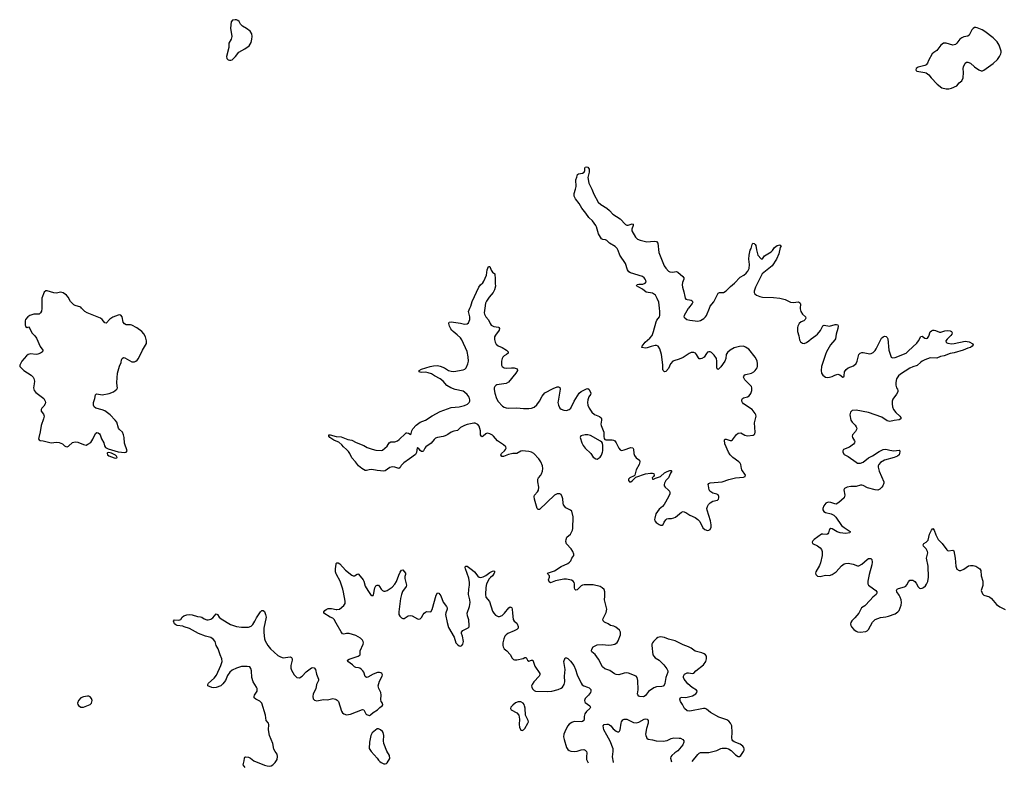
# Model space of a CAD drawing. Header units: inches. Extents: x 1835039 to 2027607, y 642849 to 774141.
# Tile 5 of 113: x 1855281 to 1869956, y 643153 to 654299. Entities that reach past the tile are written whole.
import ezdxf

# ---------------------------------------------------------------- set-up
doc = ezdxf.new("R2010")
doc.units = ezdxf.units.IN
doc.header["$MEASUREMENT"] = 0
for name, color, linetype in [('B8654', 7, 'Continuous'), ('B8655', 7, 'Continuous'), ('B8664', 7, 'Continuous'), ('B8665', 7, 'Continuous')]:
    doc.layers.add(name, color=color, linetype=linetype)

msp = doc.modelspace()

# ---------------------------------------------------------------- linework, layer by layer
at = {"layer": 'B8654', "color": 6}
for points, elevation in [([(1855613, 650000), (1855613, 649993), (1855605, 649955), (1855592, 649928), (1855570, 649910), (1855490, 649910), (1855430, 649889), (1855401, 649870), (1855370, 649829), (1855362, 649810), (1855361, 649750), (1855367, 649727), (1855390, 649711), (1855410, 649718), (1855430, 649696), (1855463, 649630), (1855506, 649586), (1855530, 649553), (1855587, 649427), (1855627, 649370), (1855619, 649350), (1855593, 649330), (1855549, 649311), (1855527, 649307), (1855443, 649317), (1855408, 649310), (1855381, 649290), (1855346, 649250), (1855315, 649210), (1855281, 649150), (1855282, 649130), (1855344, 649070), (1855450, 649001), (1855480, 648970), (1855492, 648950), (1855500, 648910), (1855499, 648870), (1855486, 648810), (1855497, 648770), (1855522, 648742), (1855639, 648650), (1855660, 648610), (1855664, 648590), (1855660, 648570), (1855640, 648540), (1855609, 648510), (1855599, 648490), (1855603, 648463), (1855638, 648418), (1855647, 648390), (1855638, 648350), (1855602, 648250), (1855587, 648153), (1855564, 648070), (1855563, 648050), (1855570, 648035), (1855587, 648027), (1855630, 648023), (1855671, 648009), (1855750, 647993), (1855830, 648002), (1855870, 647996), (1855917, 647977), (1855950, 647947), (1855970, 647935), (1855990, 647933), (1856010, 647941), (1856066, 647994), (1856110, 648005), (1856150, 648000), (1856230, 647964), (1856270, 647958), (1856299, 647970), (1856342, 647998), (1856370, 648046), (1856410, 648130), (1856430, 648143), (1856450, 648140), (1856470, 648124), (1856479, 648110), (1856499, 648050), (1856533, 647990), (1856545, 647945), (1856561, 647921), (1856600, 647900), (1856750, 647857), (1856850, 647849), (1856867, 647853), (1856885, 647870), (1856845, 647985), (1856836, 648070), (1856827, 648110), (1856811, 648150), (1856768, 648188), (1856753, 648210), (1856730, 648297), (1856706, 648330), (1856630, 648408), (1856550, 648467), (1856510, 648484), (1856418, 648510), (1856390, 648528), (1856379, 648550), (1856381, 648590), (1856401, 648650), (1856410, 648707), (1856423, 648717), (1856430, 648720), (1856510, 648707), (1856616, 648724), (1856681, 648750), (1856729, 648790), (1856741, 648810), (1856734, 648834), (1856729, 648890), (1856740, 649030), (1856768, 649132), (1856792, 649190), (1856799, 649230), (1856808, 649250), (1856830, 649261), (1856850, 649256), (1856950, 649197), (1856990, 649200), (1857010, 649207), (1857030, 649222), (1857050, 649248), (1857110, 649372), (1857169, 649470), (1857171, 649510), (1857155, 649570), (1857130, 649616), (1857102, 649650), (1857026, 649706), (1856950, 649743), (1856930, 649749), (1856870, 649752), (1856844, 649764), (1856823, 649790), (1856807, 649867), (1856790, 649892), (1856770, 649897), (1856750, 649895), (1856670, 649865), (1856624, 649836), (1856570, 649776), (1856550, 649780), (1856509, 649829), (1856487, 649847), (1856288, 649928), (1856251, 649951), (1856203, 650000)], 500), ([(1860000, 648015), (1859964, 648030), (1859933, 648050), (1859905, 648070), (1859889, 648090), (1859889, 648111), (1859909, 648111), (1860000, 648084)], 400), ([(1860000, 646038), (1859988, 646070), (1859987, 646110), (1859996, 646184), (1860000, 646190)], 400), ([(1858640, 643153), (1858610, 643190), (1858626, 643250), (1858630, 643291), (1858636, 643304), (1858648, 643312), (1858690, 643306), (1858723, 643290), (1858770, 643248), (1858930, 643185), (1858970, 643173), (1859010, 643171), (1859030, 643175), (1859052, 643188), (1859090, 643227), (1859116, 643270), (1859125, 643315), (1859117, 643350), (1859087, 643390), (1859070, 643425), (1859055, 643510), (1859006, 643630), (1858991, 643710), (1858994, 643794), (1858988, 643810), (1858953, 643853), (1858946, 643930), (1858891, 644110), (1858862, 644142), (1858800, 644170), (1858777, 644190), (1858776, 644210), (1858782, 644230), (1858818, 644290), (1858820, 644310), (1858818, 644330), (1858809, 644350), (1858760, 644430), (1858740, 644490), (1858734, 644590), (1858726, 644626), (1858709, 644649), (1858670, 644658), (1858586, 644654), (1858510, 644633), (1858450, 644604), (1858411, 644570), (1858376, 644524), (1858350, 644450), (1858310, 644397), (1858278, 644370), (1858210, 644343), (1858170, 644336), (1858143, 644343), (1858087, 644367), (1858083, 644390), (1858095, 644410), (1858178, 644482), (1858213, 644527), (1858279, 644670), (1858298, 644730), (1858295, 644770), (1858267, 644830), (1858238, 644918), (1858211, 644970), (1858193, 645030), (1858166, 645066), (1858130, 645089), (1858050, 645109), (1857944, 645150), (1857810, 645224), (1857730, 645247), (1857710, 645257), (1857630, 645270), (1857610, 645279), (1857589, 645290), (1857574, 645330), (1857590, 645351), (1857650, 645345), (1857670, 645351), (1857682, 645358), (1857702, 645390), (1857729, 645411), (1857773, 645427), (1857808, 645432), (1857852, 645428), (1857930, 645400), (1857976, 645396), (1857995, 645390), (1858030, 645367), (1858070, 645353), (1858090, 645353), (1858130, 645362), (1858160, 645380), (1858210, 645443), (1858230, 645432), (1858254, 645394), (1858285, 645365), (1858421, 645281), (1858513, 645253), (1858585, 645245), (1858690, 645245), (1858730, 645259), (1858757, 645283), (1858786, 645330), (1858810, 645382), (1858870, 645471), (1858890, 645491), (1858910, 645491), (1858930, 645476), (1858946, 645430), (1858952, 645390), (1858920, 645230), (1858921, 645161), (1858930, 645070), (1858941, 645041), (1858980, 644970), (1859019, 644919), (1859130, 644822), (1859170, 644799), (1859210, 644788), (1859310, 644801), (1859333, 644790), (1859342, 644770), (1859343, 644750), (1859321, 644670), (1859320, 644630), (1859330, 644602), (1859370, 644530), (1859410, 644492), (1859450, 644489), (1859489, 644510), (1859550, 644579), (1859630, 644635), (1859650, 644640), (1859670, 644635), (1859690, 644613), (1859703, 644543), (1859736, 644470), (1859734, 644450), (1859704, 644390), (1859696, 644324), (1859657, 644250), (1859650, 644210), (1859655, 644175), (1859663, 644163), (1859674, 644154), (1859710, 644146), (1859810, 644162), (1859870, 644160), (1859950, 644177), (1859990, 644170), (1860000, 644164)], 400), ([(1860000, 645303), (1859970, 645359), (1859950, 645376), (1859910, 645391), (1859815, 645450), (1859815, 645470), (1859830, 645490), (1859850, 645508), (1859879, 645521), (1859930, 645521), (1860000, 645507)], 400)]:
    msp.add_lwpolyline(points, dxfattribs=dict(at, elevation=elevation))
at = {"layer": 'B8654', "color": 6, "elevation": 500}
for points in [[(1856610, 647849), (1856590, 647842), (1856586, 647835), (1856591, 647810), (1856610, 647797), (1856690, 647765), (1856710, 647762), (1856730, 647768), (1856733, 647770), (1856726, 647790), (1856710, 647806), (1856650, 647839)], [(1856290, 644214), (1856230, 644205), (1856190, 644188), (1856155, 644150), (1856144, 644110), (1856146, 644090), (1856155, 644075), (1856190, 644050), (1856230, 644049), (1856329, 644090), (1856353, 644110), (1856360, 644150), (1856350, 644180), (1856330, 644203), (1856310, 644213)]]:
    msp.add_lwpolyline(points, close=True, dxfattribs=at)
at = {"layer": 'B8655', "color": 6, "elevation": 500}
msp.add_lwpolyline([(1858490, 654299), (1858452, 654290), (1858431, 654269), (1858425, 654175), (1858442, 654050), (1858431, 654010), (1858400, 653950), (1858396, 653884), (1858364, 653750), (1858370, 653722), (1858390, 653701), (1858410, 653695), (1858430, 653695), (1858450, 653703), (1858496, 653750), (1858545, 653815), (1858635, 653865), (1858699, 653910), (1858730, 653961), (1858742, 654010), (1858744, 654050), (1858739, 654090), (1858718, 654130), (1858663, 654170), (1858603, 654203), (1858573, 654233), (1858550, 654273), (1858530, 654289), (1858510, 654298)], close=True, dxfattribs=at)
msp.add_lwpolyline([(1856203, 650000), (1856190, 650013), (1856110, 650037), (1856088, 650048), (1856037, 650097), (1856002, 650162), (1855981, 650190), (1855930, 650226), (1855910, 650234), (1855890, 650235), (1855830, 650223), (1855790, 650227), (1855690, 650258), (1855670, 650259), (1855645, 650235), (1855613, 650150), (1855613, 650000)], dxfattribs=at)
at = {"layer": 'B8664', "color": 6, "elevation": 400}
for points in [[(1860000, 648084), (1860003, 648083), (1860070, 648078), (1860170, 648042), (1860231, 648030), (1860296, 647996), (1860410, 647952), (1860461, 647921), (1860534, 647894), (1860590, 647881), (1860670, 647878), (1860690, 647884), (1860725, 647910), (1860757, 647943), (1860790, 647993), (1860810, 648005), (1860870, 648005), (1860910, 648023), (1860937, 648043), (1861029, 648131), (1861042, 648138), (1861050, 648142), (1861077, 648137), (1861101, 648121), (1861111, 648109), (1861125, 648170), (1861142, 648198), (1861190, 648253), (1861250, 648298), (1861330, 648329), (1861429, 648391), (1861550, 648456), (1861603, 648477), (1861710, 648516), (1861830, 648530), (1861910, 648546), (1861953, 648567), (1861980, 648590), (1861990, 648610), (1861991, 648630), (1861980, 648670), (1861948, 648710), (1861910, 648748), (1861890, 648762), (1861770, 648788), (1861709, 648809), (1861648, 648848), (1861591, 648911), (1861550, 648945), (1861462, 648990), (1861419, 649019), (1861370, 649036), (1861330, 649043), (1861270, 649041), (1861250, 649045), (1861235, 649050), (1861235, 649070), (1861269, 649090), (1861397, 649130), (1861450, 649140), (1861510, 649143), (1861550, 649136), (1861610, 649108), (1861670, 649070), (1861710, 649058), (1861750, 649054), (1861890, 649077), (1861913, 649087), (1861933, 649107), (1861962, 649170), (1861970, 649210), (1861967, 649273), (1861951, 649351), (1861870, 649528), (1861850, 649555), (1861803, 649603), (1861741, 649650), (1861722, 649670), (1861706, 649690), (1861688, 649730), (1861675, 649770), (1861684, 649790), (1861710, 649796), (1861850, 649775), (1861910, 649760), (1861950, 649766), (1861970, 649781), (1861990, 649830), (1861991, 649850), (1861991, 649871), (1861973, 649930), (1861971, 649950), (1861991, 650000)], [(1862214, 650000), (1862205, 649930), (1862207, 649910), (1862230, 649868), (1862270, 649826), (1862292, 649770), (1862310, 649743), (1862350, 649726), (1862415, 649715), (1862424, 649710), (1862434, 649694), (1862425, 649670), (1862370, 649598), (1862358, 649570), (1862358, 649530), (1862367, 649490), (1862381, 649461), (1862410, 649435), (1862470, 649410), (1862537, 649370), (1862561, 649350), (1862559, 649330), (1862537, 649310), (1862500, 649290), (1862483, 649270), (1862472, 649250), (1862464, 649210), (1862462, 649170), (1862464, 649150), (1862473, 649130), (1862501, 649110), (1862530, 649104), (1862610, 649110), (1862650, 649107), (1862693, 649093), (1862702, 649070), (1862676, 649030), (1862566, 648894), (1862530, 648875), (1862390, 648854), (1862375, 648845), (1862362, 648830), (1862354, 648810), (1862353, 648787), (1862363, 648730), (1862385, 648650), (1862410, 648606), (1862479, 648539), (1862503, 648523), (1862530, 648514), (1862570, 648509), (1862690, 648514), (1862790, 648505), (1862870, 648505), (1862910, 648510), (1862950, 648525), (1862990, 648559), (1863028, 648610), (1863070, 648689), (1863110, 648736), (1863230, 648803), (1863290, 648827), (1863310, 648828), (1863330, 648815), (1863335, 648790), (1863304, 648610), (1863302, 648590), (1863310, 648550), (1863330, 648510), (1863351, 648491), (1863390, 648477), (1863430, 648474), (1863470, 648488), (1863496, 648510), (1863546, 648614), (1863618, 648730), (1863650, 648754), (1863730, 648796), (1863750, 648802), (1863770, 648784), (1863794, 648730), (1863788, 648710), (1863764, 648676), (1863749, 648630), (1863744, 648590), (1863749, 648550), (1863768, 648508), (1863810, 648446), (1863850, 648414), (1863922, 648382), (1863945, 648365), (1863951, 648350), (1863951, 648331), (1863943, 648270), (1863947, 648250), (1863986, 648150), (1863986, 648086), (1863994, 648054), (1864003, 648043), (1864017, 648037), (1864110, 648035), (1864130, 648030), (1864150, 648019), (1864173, 647993), (1864210, 647913), (1864230, 647888), (1864250, 647879), (1864290, 647885), (1864390, 647919), (1864417, 647917), (1864430, 647898), (1864433, 647830), (1864443, 647803), (1864468, 647768), (1864517, 647730), (1864522, 647710), (1864514, 647670), (1864467, 647590), (1864449, 647511), (1864441, 647499), (1864376, 647470), (1864357, 647450), (1864355, 647430), (1864370, 647411), (1864390, 647411), (1864410, 647422), (1864463, 647477), (1864610, 647530), (1864681, 647541), (1864710, 647540), (1864730, 647533), (1864735, 647505), (1864726, 647490), (1864705, 647470), (1864710, 647447), (1864727, 647447), (1864755, 647465), (1864830, 647490), (1864890, 647542), (1864930, 647565), (1864970, 647578), (1864990, 647578), (1864998, 647570), (1864980, 647540), (1864952, 647470), (1864910, 647428), (1864890, 647390), (1864885, 647370), (1864887, 647350), (1864900, 647330), (1864948, 647290), (1864964, 647270), (1864970, 647250), (1864969, 647229), (1864952, 647188), (1864886, 647074), (1864859, 647041), (1864810, 647002), (1864764, 646930), (1864745, 646870), (1864744, 646850), (1864748, 646830), (1864765, 646805), (1864810, 646771), (1864830, 646761), (1864856, 646764), (1864869, 646771), (1864886, 646810), (1864910, 646845), (1864924, 646856), (1864950, 646863), (1864997, 646863), (1865030, 646871), (1865055, 646885), (1865143, 646957), (1865170, 646965), (1865210, 646952), (1865270, 646914), (1865350, 646877), (1865390, 646850), (1865417, 646817), (1865464, 646724), (1865490, 646699), (1865530, 646686), (1865550, 646688), (1865570, 646701), (1865586, 646734), (1865588, 646770), (1865575, 646830), (1865526, 646986), (1865523, 647010), (1865530, 647041), (1865547, 647073), (1865570, 647096), (1865610, 647122), (1865682, 647138), (1865696, 647150), (1865702, 647170), (1865701, 647190), (1865690, 647215), (1865670, 647227), (1865610, 647240), (1865568, 647270), (1865559, 647290), (1865545, 647350), (1865543, 647370), (1865550, 647385), (1865570, 647396), (1865750, 647408), (1865850, 647443), (1865910, 647458), (1865950, 647468), (1866070, 647479), (1866093, 647490), (1866096, 647510), (1866046, 647586), (1866038, 647610), (1866030, 647669), (1866018, 647690), (1865997, 647710), (1865910, 647771), (1865872, 647810), (1865845, 647850), (1865790, 647974), (1865783, 648030), (1865792, 648048), (1865810, 648048), (1865870, 648025), (1865890, 648028), (1865905, 648035), (1865964, 648116), (1865990, 648137), (1866030, 648139), (1866087, 648107), (1866130, 648096), (1866213, 648107), (1866227, 648113), (1866236, 648124), (1866240, 648150), (1866232, 648290), (1866254, 648370), (1866256, 648390), (1866251, 648410), (1866242, 648430), (1866196, 648490), (1866069, 648570), (1866052, 648590), (1866045, 648610), (1866046, 648630), (1866053, 648650), (1866070, 648662), (1866130, 648675), (1866155, 648690), (1866176, 648724), (1866194, 648773), (1866194, 648810), (1866186, 648830), (1866086, 648930), (1866070, 648970), (1866073, 648987), (1866090, 649003), (1866105, 649010), (1866190, 649028), (1866224, 649050), (1866243, 649070), (1866270, 649110), (1866276, 649130), (1866277, 649170), (1866271, 649211), (1866240, 649270), (1866147, 649387), (1866099, 649419), (1866070, 649430), (1866010, 649427), (1865930, 649406), (1865869, 649370), (1865830, 649340), (1865811, 649309), (1865803, 649250), (1865791, 649209), (1865730, 649126), (1865690, 649084), (1865674, 649094), (1865670, 649108), (1865673, 649210), (1865665, 649250), (1865630, 649300), (1865590, 649336), (1865570, 649347), (1865550, 649348), (1865530, 649341), (1865515, 649325), (1865481, 649270), (1865450, 649250), (1865430, 649244), (1865410, 649245), (1865397, 649257), (1865370, 649310), (1865353, 649330), (1865330, 649339), (1865310, 649340), (1865290, 649337), (1865258, 649322), (1865170, 649264), (1865110, 649238), (1865030, 649215), (1865014, 649206), (1864983, 649170), (1864950, 649099), (1864910, 649056), (1864890, 649048), (1864870, 649067), (1864866, 649086), (1864866, 649154), (1864846, 649310), (1864821, 649390), (1864795, 649430), (1864770, 649440), (1864750, 649440), (1864690, 649428), (1864633, 649407), (1864610, 649403), (1864554, 649410), (1864559, 649430), (1864605, 649490), (1864671, 649549), (1864706, 649590), (1864729, 649650), (1864766, 649794), (1864779, 649821), (1864817, 649870), (1864822, 649890), (1864823, 649950), (1864817, 650000)], [(1865250, 650000), (1865245, 649995), (1865183, 649890), (1865181, 649870), (1865193, 649853), (1865226, 649830), (1865270, 649818), (1865390, 649805), (1865430, 649815), (1865476, 649844), (1865504, 649870), (1865517, 649890), (1865563, 650000)], [(1866914, 650000), (1866914, 649990), (1866923, 649950), (1866948, 649908), (1866992, 649870), (1866998, 649850), (1866990, 649828), (1866968, 649812), (1866926, 649794), (1866898, 649770), (1866877, 649730), (1866872, 649710), (1866873, 649653), (1866893, 649587), (1866904, 649524), (1866917, 649497), (1866950, 649475), (1866974, 649474), (1867010, 649488), (1867042, 649510), (1867077, 649543), (1867146, 649590), (1867170, 649612), (1867214, 649666), (1867250, 649736), (1867270, 649744), (1867350, 649730), (1867433, 649753), (1867455, 649755), (1867475, 649750), (1867479, 649730), (1867475, 649695), (1867450, 649610), (1867439, 649541), (1867430, 649524), (1867363, 649450), (1867308, 649350), (1867289, 649310), (1867232, 649130), (1867224, 649070), (1867231, 649031), (1867250, 649001), (1867290, 648972), (1867326, 648966), (1867350, 648969), (1867390, 648982), (1867430, 649002), (1867473, 649013), (1867505, 649005), (1867550, 648968), (1867566, 648974), (1867571, 648989), (1867574, 649050), (1867597, 649083), (1867630, 649108), (1867710, 649139), (1867747, 649173), (1867764, 649210), (1867790, 649310), (1867806, 649330), (1867830, 649338), (1867850, 649339), (1867950, 649320), (1867970, 649322), (1868002, 649338), (1868030, 649366), (1868045, 649390), (1868127, 649550), (1868150, 649572), (1868170, 649582), (1868196, 649576), (1868210, 649560), (1868220, 649540), (1868236, 649370), (1868269, 649270), (1868290, 649259), (1868330, 649263), (1868491, 649330), (1868530, 649361), (1868650, 649478), (1868675, 649510), (1868710, 649576), (1868730, 649579), (1868770, 649549), (1868790, 649544), (1868810, 649550), (1868830, 649581), (1868850, 649644), (1868870, 649663), (1868890, 649670), (1868910, 649672), (1868930, 649668), (1868990, 649640), (1869010, 649640), (1869070, 649663), (1869106, 649666), (1869150, 649662), (1869171, 649650), (1869181, 649630), (1869175, 649610), (1869161, 649590), (1869102, 649538), (1869086, 649510), (1869089, 649489), (1869116, 649476), (1869170, 649469), (1869208, 649472), (1869370, 649508), (1869430, 649495), (1869485, 649465), (1869491, 649450), (1869478, 649430), (1869451, 649410), (1869410, 649403), (1869342, 649370), (1869210, 649334), (1869150, 649322), (1869059, 649290), (1869003, 649277), (1868950, 649255), (1868850, 649258), (1868770, 649230), (1868730, 649210), (1868710, 649195), (1868657, 649143), (1868590, 649124), (1868550, 649104), (1868410, 649014), (1868381, 648990), (1868350, 648943), (1868339, 648890), (1868338, 648850), (1868350, 648810), (1868365, 648790), (1868371, 648771), (1868367, 648750), (1868350, 648718), (1868296, 648644), (1868285, 648610), (1868283, 648570), (1868289, 648530), (1868303, 648490), (1868341, 648441), (1868397, 648390), (1868412, 648370), (1868412, 648348), (1868390, 648332), (1868314, 648326), (1868250, 648310), (1868210, 648321), (1868130, 648374), (1867930, 648443), (1867750, 648478), (1867690, 648472), (1867663, 648450), (1867656, 648430), (1867655, 648410), (1867669, 648330), (1867690, 648297), (1867734, 648254), (1867750, 648230), (1867756, 648210), (1867754, 648190), (1867739, 648161), (1867694, 648110), (1867688, 648090), (1867693, 648070), (1867723, 648023), (1867726, 648010), (1867723, 647990), (1867707, 647970), (1867650, 647926), (1867557, 647890), (1867547, 647873), (1867547, 647850), (1867570, 647817), (1867630, 647787), (1867750, 647702), (1867770, 647690), (1867790, 647686), (1867810, 647688), (1867850, 647705), (1867930, 647766), (1867990, 647798), (1868090, 647864), (1868150, 647891), (1868190, 647897), (1868250, 647880), (1868310, 647873), (1868390, 647882), (1868400, 647870), (1868401, 647861), (1868396, 647830), (1868387, 647810), (1868366, 647790), (1868316, 647770), (1868168, 647730), (1868110, 647698), (1868084, 647670), (1868076, 647650), (1868077, 647630), (1868090, 647570), (1868158, 647410), (1868158, 647390), (1868146, 647350), (1868132, 647328), (1868099, 647301), (1868070, 647287), (1868030, 647288), (1867919, 647319), (1867850, 647354), (1867830, 647359), (1867810, 647358), (1867750, 647341), (1867670, 647339), (1867612, 647328), (1867576, 647310), (1867564, 647290), (1867577, 647210), (1867575, 647190), (1867567, 647173), (1867490, 647100), (1867450, 647078), (1867430, 647079), (1867370, 647099), (1867330, 647105), (1867298, 647090), (1867264, 647050), (1867251, 647010), (1867252, 646990), (1867266, 646966), (1867291, 646950), (1867374, 646934), (1867414, 646914), (1867443, 646883), (1867530, 646759), (1867570, 646727), (1867658, 646670), (1867651, 646650), (1867590, 646641), (1867510, 646651), (1867466, 646666), (1867390, 646710), (1867370, 646712), (1867350, 646701), (1867343, 646690), (1867334, 646650), (1867325, 646635), (1867310, 646626), (1867250, 646631), (1867230, 646627), (1867123, 646550), (1867102, 646530), (1867091, 646510), (1867096, 646490), (1867170, 646454), (1867210, 646427), (1867230, 646403), (1867241, 646370), (1867239, 646310), (1867217, 646203), (1867199, 646161), (1867146, 646070), (1867142, 646050), (1867147, 646030), (1867170, 646004), (1867210, 645999), (1867290, 646016), (1867350, 646015), (1867390, 646026), (1867450, 646066), (1867530, 646157), (1867571, 646189), (1867590, 646194), (1867630, 646195), (1867701, 646181), (1867770, 646157), (1867790, 646159), (1867830, 646180), (1867910, 646253), (1867930, 646264), (1867950, 646267), (1867964, 646264), (1867981, 646250), (1867986, 646210), (1867982, 646170), (1867944, 646030), (1867922, 645930), (1867922, 645890), (1867930, 645870), (1867950, 645852), (1868043, 645790), (1868058, 645770), (1868058, 645750), (1868044, 645730), (1867996, 645690), (1867957, 645643), (1867877, 645563), (1867829, 645531), (1867790, 645450), (1867730, 645380), (1867684, 645336), (1867669, 645311), (1867664, 645290), (1867666, 645270), (1867676, 645250), (1867715, 645210), (1867750, 645183), (1867770, 645173), (1867807, 645167), (1867890, 645176), (1867912, 645188), (1867932, 645208), (1867990, 645318), (1868030, 645357), (1868110, 645387), (1868190, 645396), (1868230, 645406), (1868330, 645444), (1868371, 645470), (1868387, 645490), (1868405, 645530), (1868418, 645570), (1868423, 645610), (1868417, 645650), (1868405, 645690), (1868390, 645720), (1868354, 645770), (1868350, 645791), (1868359, 645810), (1868379, 645821), (1868470, 645845), (1868490, 645856), (1868505, 645875), (1868530, 645920), (1868550, 645941), (1868570, 645944), (1868590, 645941), (1868622, 645922), (1868641, 645901), (1868670, 645844), (1868690, 645826), (1868710, 645821), (1868730, 645825), (1868750, 645835), (1868780, 645860), (1868798, 645882), (1868815, 645925), (1868824, 645990), (1868821, 646150), (1868798, 646270), (1868814, 646350), (1868810, 646373), (1868791, 646410), (1868753, 646450), (1868744, 646470), (1868757, 646490), (1868790, 646511), (1868819, 646541), (1868841, 646630), (1868870, 646691), (1868890, 646713), (1868910, 646691), (1868937, 646617), (1868972, 646552), (1869032, 646490), (1869097, 646397), (1869110, 646386), (1869123, 646383), (1869190, 646392), (1869203, 646383), (1869222, 646270), (1869232, 646152), (1869250, 646108), (1869285, 646090), (1869310, 646090), (1869350, 646108), (1869423, 646157), (1869450, 646164), (1869490, 646162), (1869530, 646153), (1869590, 646113), (1869608, 646088), (1869611, 646010), (1869634, 645930), (1869634, 645866), (1869611, 645790), (1869630, 645739), (1869650, 645720), (1869735, 645695), (1869763, 645670), (1869839, 645579), (1869890, 645547), (1869970, 645508)], [(1865304, 643240), (1865390, 643343), (1865410, 643363), (1865430, 643373), (1865550, 643376), (1865590, 643383), (1865670, 643404), (1865730, 643435), (1865750, 643440), (1865810, 643439), (1865847, 643427), (1865886, 643406), (1865950, 643337), (1865990, 643316), (1866010, 643316), (1866030, 643331), (1866070, 643391), (1866079, 643410), (1866080, 643430), (1866076, 643450), (1866061, 643470), (1866019, 643499), (1865931, 643531), (1865910, 643550), (1865902, 643562), (1865895, 643595), (1865902, 643670), (1865895, 643770), (1865876, 643810), (1865850, 643841), (1865819, 643859), (1865702, 643902), (1865579, 643970), (1865519, 644019), (1865497, 644030), (1865470, 644030), (1865270, 643990), (1865230, 643997), (1865190, 644030), (1865159, 644090), (1865130, 644133), (1865121, 644170), (1865130, 644193), (1865150, 644197), (1865210, 644193), (1865310, 644219), (1865356, 644250), (1865373, 644270), (1865378, 644290), (1865366, 644306), (1865303, 644343), (1865240, 644400), (1865203, 644443), (1865183, 644470), (1865176, 644490), (1865175, 644510), (1865190, 644540), (1865230, 644562), (1865250, 644563), (1865310, 644552), (1865330, 644559), (1865360, 644590), (1865470, 644680), (1865508, 644730), (1865518, 644770), (1865515, 644810), (1865500, 644830), (1865483, 644843), (1865450, 644858), (1865350, 644883), (1865289, 644929), (1865251, 644951), (1865170, 644979), (1865050, 645038), (1864950, 645066), (1864890, 645090), (1864830, 645097), (1864792, 645088), (1864770, 645073), (1864726, 645030), (1864711, 645010), (1864704, 644990), (1864701, 644970), (1864719, 644830), (1864730, 644810), (1864750, 644788), (1864812, 644752), (1864883, 644683), (1864924, 644624), (1864939, 644590), (1864939, 644570), (1864910, 644490), (1864895, 644405), (1864881, 644370), (1864870, 644362), (1864850, 644357), (1864770, 644354), (1864730, 644338), (1864655, 644285), (1864610, 644226), (1864590, 644208), (1864574, 644206), (1864524, 644210), (1864510, 644216), (1864493, 644233), (1864488, 644250), (1864497, 644310), (1864493, 644450), (1864484, 644490), (1864470, 644510), (1864355, 644555), (1864330, 644560), (1864290, 644559), (1864210, 644533), (1864170, 644535), (1864146, 644546), (1864076, 644596), (1864001, 644621), (1863968, 644650), (1863908, 644768), (1863857, 644837), (1863810, 644877), (1863805, 644890), (1863810, 644915), (1863830, 644950), (1863866, 644970), (1863890, 644978), (1863970, 644983), (1864050, 644976), (1864103, 644977), (1864152, 644990), (1864185, 645015), (1864202, 645038), (1864234, 645130), (1864235, 645170), (1864219, 645199), (1864165, 645245), (1864137, 645257), (1864088, 645268), (1864053, 645290), (1863996, 645316), (1863977, 645337), (1863973, 645350), (1863976, 645370), (1864020, 645460), (1864031, 645510), (1863998, 645650), (1864004, 645704), (1864004, 645770), (1863990, 645803), (1863963, 645830), (1863930, 645850), (1863830, 645875), (1863696, 645876), (1863670, 645869), (1863650, 645857), (1863590, 645801), (1863570, 645795), (1863557, 645810), (1863551, 645830), (1863551, 645890), (1863545, 645910), (1863531, 645931), (1863504, 645944), (1863430, 645957), (1863390, 645959), (1863266, 645934), (1863190, 645905), (1863170, 645918), (1863163, 645950), (1863178, 645990), (1863178, 646010), (1863156, 646030), (1863147, 646050), (1863250, 646084), (1863350, 646146), (1863450, 646190), (1863477, 646210), (1863493, 646230), (1863508, 646270), (1863541, 646310), (1863542, 646330), (1863524, 646370), (1863498, 646410), (1863430, 646486), (1863422, 646518), (1863424, 646550), (1863436, 646584), (1863491, 646630), (1863522, 646690), (1863526, 646714), (1863531, 646890), (1863511, 646971), (1863489, 646989), (1863423, 647023), (1863388, 647068), (1863379, 647090), (1863375, 647155), (1863368, 647188), (1863350, 647220), (1863330, 647232), (1863290, 647230), (1863250, 647210), (1863030, 646997), (1863010, 646996), (1862994, 647014), (1862952, 647150), (1862949, 647191), (1862954, 647210), (1863000, 647260), (1863015, 647285), (1863018, 647330), (1863003, 647410), (1863004, 647450), (1863014, 647470), (1863048, 647510), (1863058, 647530), (1863073, 647570), (1863079, 647610), (1863071, 647650), (1863046, 647710), (1863019, 647750), (1862943, 647830), (1862911, 647851), (1862870, 647864), (1862769, 647871), (1862750, 647867), (1862690, 647831), (1862630, 647833), (1862610, 647829), (1862564, 647816), (1862490, 647785), (1862466, 647786), (1862452, 647810), (1862463, 647830), (1862507, 647870), (1862522, 647890), (1862530, 647910), (1862524, 647930), (1862490, 647961), (1862400, 648020), (1862345, 648090), (1862330, 648104), (1862290, 648125), (1862250, 648134), (1862230, 648125), (1862190, 648091), (1862170, 648081), (1862151, 648111), (1862149, 648170), (1862130, 648238), (1862110, 648263), (1862090, 648276), (1862070, 648283), (1862050, 648282), (1861950, 648263), (1861910, 648251), (1861850, 648218), (1861806, 648174), (1861750, 648165), (1861710, 648150), (1861663, 648117), (1861624, 648096), (1861590, 648085), (1861507, 648070), (1861480, 648060), (1861458, 648042), (1861414, 647986), (1861332, 647930), (1861317, 647910), (1861299, 647870), (1861290, 647862), (1861270, 647864), (1861250, 647879), (1861230, 647904), (1861210, 647918), (1861205, 647915), (1861193, 647847), (1861181, 647819), (1861090, 647750), (1861005, 647695), (1860966, 647654), (1860950, 647623), (1860932, 647608), (1860870, 647630), (1860830, 647633), (1860798, 647622), (1860730, 647574), (1860710, 647567), (1860610, 647576), (1860529, 647591), (1860491, 647589), (1860450, 647577), (1860430, 647578), (1860378, 647610), (1860332, 647650), (1860284, 647710), (1860230, 647765), (1860203, 647830), (1860181, 647861), (1860153, 647893), (1860108, 647930), (1860082, 647962), (1860039, 647999), (1860000, 648015)], [(1860000, 646190), (1860010, 646203), (1860030, 646201), (1860050, 646188), (1860135, 646095), (1860230, 646017), (1860250, 646010), (1860270, 646010), (1860310, 646032), (1860330, 646036), (1860333, 646033), (1860398, 645950), (1860409, 645929), (1860432, 645852), (1860468, 645788), (1860510, 645730), (1860530, 645715), (1860550, 645717), (1860555, 645725), (1860576, 645830), (1860590, 645857), (1860610, 645871), (1860630, 645869), (1860646, 645850), (1860666, 645810), (1860690, 645788), (1860710, 645781), (1860730, 645780), (1860758, 645790), (1860830, 645838), (1860870, 645882), (1860896, 645924), (1860930, 646020), (1860950, 646062), (1860970, 646092), (1860990, 646100), (1861029, 646050), (1861030, 646030), (1861022, 645998), (1861020, 645970), (1861045, 645870), (1861039, 645850), (1860986, 645774), (1860969, 645730), (1860955, 645670), (1860949, 645591), (1860930, 645470), (1860933, 645433), (1860945, 645405), (1860970, 645380), (1860990, 645372), (1861010, 645373), (1861070, 645413), (1861110, 645417), (1861131, 645411), (1861210, 645367), (1861230, 645363), (1861250, 645369), (1861270, 645387), (1861292, 645430), (1861307, 645450), (1861330, 645468), (1861350, 645478), (1861410, 645471), (1861430, 645506), (1861490, 645721), (1861510, 645757), (1861530, 645751), (1861558, 645710), (1861594, 645614), (1861643, 645550), (1861651, 645530), (1861650, 645510), (1861630, 645457), (1861628, 645430), (1861650, 645310), (1861670, 645236), (1861754, 645094), (1861780, 645010), (1861810, 644978), (1861830, 644965), (1861850, 644960), (1861870, 644970), (1861886, 644990), (1861893, 645007), (1861896, 645030), (1861882, 645110), (1861864, 645150), (1861866, 645170), (1861886, 645194), (1861967, 645233), (1861979, 645250), (1861982, 645270), (1861973, 645350), (1861954, 645414), (1861948, 645450), (1861984, 645550), (1861994, 645610), (1861990, 645650), (1861969, 645730), (1861975, 645810), (1861985, 645870), (1861984, 645910), (1861975, 645975), (1861926, 646114), (1861922, 646130), (1861927, 646150), (1861950, 646152), (1862030, 646094), (1862057, 646070), (1862110, 646003), (1862130, 645989), (1862150, 645984), (1862190, 645993), (1862227, 646013), (1862290, 646060), (1862330, 646079), (1862350, 646083), (1862361, 646070), (1862355, 646050), (1862327, 646010), (1862296, 645984), (1862278, 645962), (1862238, 645890), (1862228, 645832), (1862221, 645730), (1862227, 645690), (1862283, 645623), (1862330, 645483), (1862346, 645450), (1862370, 645424), (1862390, 645411), (1862410, 645404), (1862430, 645404), (1862470, 645417), (1862509, 645451), (1862570, 645532), (1862590, 645544), (1862610, 645537), (1862615, 645530), (1862622, 645510), (1862625, 645450), (1862638, 645358), (1862652, 645330), (1862690, 645301), (1862697, 645290), (1862710, 645253), (1862709, 645230), (1862691, 645210), (1862652, 645188), (1862556, 645150), (1862529, 645130), (1862512, 645108), (1862497, 645070), (1862482, 645010), (1862480, 644970), (1862485, 644950), (1862502, 644922), (1862542, 644890), (1862590, 644836), (1862619, 644779), (1862640, 644760), (1862655, 644755), (1862690, 644755), (1862784, 644776), (1862810, 644791), (1862830, 644791), (1862850, 644752), (1862870, 644738), (1862907, 644753), (1862930, 644750), (1862960, 644660), (1863032, 644550), (1863033, 644530), (1863021, 644510), (1862946, 644430), (1862918, 644390), (1862911, 644370), (1862912, 644350), (1862925, 644325), (1862950, 644298), (1862970, 644288), (1863150, 644282), (1863210, 644289), (1863305, 644315), (1863350, 644333), (1863370, 644349), (1863397, 644390), (1863408, 644430), (1863402, 644510), (1863413, 644610), (1863392, 644730), (1863410, 644785), (1863430, 644788), (1863450, 644776), (1863490, 644737), (1863538, 644670), (1863566, 644610), (1863592, 644530), (1863650, 644406), (1863665, 644385), (1863690, 644366), (1863743, 644350), (1863770, 644336), (1863792, 644312), (1863795, 644290), (1863789, 644270), (1863760, 644230), (1863710, 644177), (1863699, 644150), (1863703, 644130), (1863710, 644122), (1863780, 644070), (1863790, 644050), (1863780, 644030), (1863730, 643984), (1863702, 643950), (1863692, 643910), (1863694, 643870), (1863688, 643852), (1863670, 643838), (1863650, 643830), (1863546, 643834), (1863510, 643820), (1863470, 643796), (1863448, 643770), (1863421, 643719), (1863393, 643650), (1863387, 643610), (1863394, 643570), (1863429, 643450), (1863450, 643419), (1863470, 643402), (1863493, 643393), (1863550, 643391), (1863590, 643396), (1863650, 643414), (1863690, 643417), (1863711, 643411), (1863721, 643401), (1863730, 643390), (1863735, 643370), (1863728, 643308), (1863731, 643271), (1863738, 643250), (1863756, 643220)], [(1860000, 645507), (1860010, 645505), (1860049, 645512), (1860110, 645566), (1860130, 645596), (1860130, 645630), (1860107, 645767), (1860096, 645810), (1860057, 645930), (1860003, 646030), (1860000, 646038)], [(1860000, 644164), (1860015, 644155), (1860033, 644133), (1860077, 643990), (1860090, 643967), (1860110, 643950), (1860150, 643938), (1860210, 643945), (1860390, 644013), (1860411, 644010), (1860439, 643950), (1860450, 643939), (1860493, 643927), (1860510, 643935), (1860549, 643970), (1860612, 644010), (1860650, 644047), (1860682, 644070), (1860693, 644087), (1860687, 644110), (1860670, 644137), (1860663, 644163), (1860667, 644230), (1860663, 644270), (1860632, 644330), (1860625, 644370), (1860643, 644437), (1860685, 644510), (1860688, 644530), (1860678, 644550), (1860661, 644561), (1860646, 644566), (1860615, 644565), (1860550, 644543), (1860470, 644497), (1860450, 644494), (1860429, 644509), (1860408, 644570), (1860394, 644594), (1860374, 644614), (1860350, 644631), (1860330, 644637), (1860290, 644639), (1860270, 644650), (1860241, 644681), (1860173, 644730), (1860168, 644750), (1860190, 644767), (1860325, 644810), (1860356, 644830), (1860354, 644890), (1860401, 644990), (1860406, 645010), (1860401, 645030), (1860390, 645050), (1860360, 645080), (1860290, 645117), (1860190, 645146), (1860150, 645146), (1860110, 645139), (1860090, 645144), (1860070, 645174), (1860000, 645303)], [(1864129, 643225), (1864129, 643230), (1864118, 643310), (1864126, 643390), (1864125, 643430), (1864081, 643541), (1864033, 643633), (1863985, 643710), (1863976, 643770), (1863990, 643790), (1864030, 643799), (1864050, 643797), (1864070, 643789), (1864090, 643773), (1864128, 643728), (1864170, 643692), (1864190, 643683), (1864210, 643683), (1864219, 643690), (1864231, 643710), (1864244, 643810), (1864251, 643830), (1864270, 643859), (1864290, 643870), (1864310, 643873), (1864330, 643869), (1864430, 643821), (1864470, 643815), (1864510, 643825), (1864590, 643869), (1864610, 643874), (1864631, 643870), (1864648, 643850), (1864648, 643810), (1864625, 643730), (1864609, 643649), (1864611, 643630), (1864621, 643601), (1864630, 643588), (1864650, 643573), (1864710, 643563), (1864767, 643547), (1864870, 643541), (1864930, 643551), (1864990, 643584), (1865030, 643595), (1865110, 643590), (1865130, 643586), (1865166, 643566), (1865178, 643550), (1865180, 643530), (1865162, 643490), (1865090, 643397), (1865045, 643370), (1865000, 643330), (1864987, 643310), (1864983, 643290), (1864997, 643236)]]:
    msp.add_lwpolyline(points, dxfattribs=at)
for points in [[(1863711, 648109), (1863646, 648094), (1863634, 648070), (1863658, 647990), (1863679, 647950), (1863710, 647913), (1863794, 647830), (1863830, 647778), (1863870, 647750), (1863890, 647749), (1863930, 647778), (1863951, 647808), (1863965, 647850), (1863970, 647870), (1863971, 647951), (1863966, 647986), (1863959, 647999), (1863936, 648016), (1863790, 648098), (1863750, 648108)], [(1862752, 644130), (1862710, 644130), (1862670, 644113), (1862630, 644081), (1862603, 644050), (1862597, 644030), (1862608, 644008), (1862688, 643968), (1862721, 643930), (1862730, 643870), (1862726, 643790), (1862730, 643751), (1862750, 643706), (1862770, 643702), (1862790, 643713), (1862810, 643733), (1862855, 643810), (1862862, 643830), (1862861, 643850), (1862820, 643930), (1862814, 644034), (1862807, 644070), (1862798, 644090), (1862783, 644110)], [(1860610, 643729), (1860534, 643666), (1860513, 643630), (1860493, 643527), (1860492, 643432), (1860519, 643390), (1860611, 643291), (1860630, 643261), (1860650, 643239), (1860670, 643224), (1860710, 643206), (1860730, 643205), (1860750, 643211), (1860759, 643221), (1860796, 643284), (1860792, 643330), (1860755, 643395), (1860710, 643510), (1860703, 643550), (1860708, 643630), (1860700, 643670), (1860687, 643687), (1860656, 643710), (1860630, 643726)]]:
    msp.add_lwpolyline(points, close=True, dxfattribs=at)
at = {"layer": 'B8665', "color": 6, "elevation": 500}
msp.add_lwpolyline([(1869530, 654184), (1869510, 654182), (1869490, 654170), (1869471, 654149), (1869430, 654068), (1869410, 654056), (1869350, 654043), (1869322, 654030), (1869294, 654007), (1869250, 653948), (1869229, 653931), (1869210, 653922), (1869190, 653921), (1869090, 653951), (1869050, 653947), (1869030, 653936), (1869010, 653917), (1868950, 653838), (1868905, 653810), (1868882, 653790), (1868827, 653693), (1868810, 653650), (1868790, 653627), (1868770, 653615), (1868670, 653593), (1868642, 653570), (1868636, 653550), (1868640, 653540), (1868651, 653531), (1868770, 653513), (1868790, 653505), (1868830, 653476), (1868868, 653430), (1868956, 653336), (1869025, 653285), (1869090, 653269), (1869130, 653267), (1869170, 653277), (1869246, 653314), (1869283, 653357), (1869322, 653390), (1869341, 653430), (1869348, 653510), (1869341, 653570), (1869345, 653595), (1869370, 653650), (1869390, 653665), (1869410, 653666), (1869450, 653652), (1869510, 653597), (1869577, 653550), (1869610, 653538), (1869630, 653539), (1869651, 653549), (1869790, 653644), (1869852, 653708), (1869884, 653750), (1869905, 653790), (1869911, 653810), (1869911, 653830), (1869881, 653921), (1869850, 653967), (1869789, 654030), (1869664, 654124), (1869627, 654147), (1869550, 654180)], close=True, dxfattribs=at)
at = {"layer": 'B8665', "color": 6, "elevation": 400}
for points in [[(1864817, 650000), (1864807, 650087), (1864783, 650143), (1864757, 650190), (1864744, 650204), (1864710, 650220), (1864619, 650239), (1864564, 650284), (1864508, 650310), (1864476, 650330), (1864482, 650350), (1864510, 650355), (1864570, 650354), (1864605, 650370), (1864618, 650390), (1864615, 650410), (1864605, 650430), (1864590, 650450), (1864563, 650470), (1864384, 650524), (1864360, 650540), (1864342, 650570), (1864310, 650662), (1864227, 650787), (1864200, 650860), (1864186, 650886), (1864156, 650916), (1864072, 650970), (1864030, 651009), (1864010, 651017), (1863970, 651023), (1863950, 651034), (1863910, 651109), (1863880, 651210), (1863870, 651230), (1863820, 651300), (1863765, 651350), (1863717, 651417), (1863657, 651490), (1863621, 651561), (1863565, 651630), (1863554, 651650), (1863545, 651670), (1863545, 651710), (1863566, 651774), (1863573, 651810), (1863569, 651910), (1863587, 651953), (1863588, 651970), (1863596, 651990), (1863610, 652003), (1863668, 652012), (1863692, 652028), (1863703, 652050), (1863702, 652090), (1863710, 652099), (1863730, 652107), (1863750, 652101), (1863766, 652070), (1863766, 652026), (1863751, 651949), (1863763, 651863), (1863781, 651821), (1863810, 651772), (1863837, 651697), (1863901, 651581), (1863943, 651543), (1864030, 651489), (1864070, 651454), (1864121, 651401), (1864230, 651332), (1864310, 651248), (1864330, 651238), (1864350, 651236), (1864410, 651258), (1864425, 651250), (1864423, 651230), (1864403, 651177), (1864403, 651150), (1864459, 651059), (1864487, 651027), (1864530, 651010), (1864630, 650988), (1864736, 650996), (1864773, 650993), (1864791, 650970), (1864805, 650830), (1864885, 650630), (1864910, 650593), (1864950, 650552), (1864970, 650541), (1865010, 650533), (1865070, 650544), (1865090, 650535), (1865166, 650470), (1865178, 650450), (1865177, 650430), (1865159, 650382), (1865153, 650347), (1865159, 650310), (1865181, 650241), (1865192, 650170), (1865199, 650150), (1865210, 650135), (1865230, 650127), (1865265, 650125), (1865290, 650118), (1865304, 650110), (1865312, 650090), (1865305, 650070), (1865250, 650000)], [(1865563, 650000), (1865574, 650026), (1865627, 650093), (1865690, 650220), (1865710, 650233), (1865770, 650234), (1865810, 650255), (1865877, 650323), (1865935, 650370), (1866017, 650463), (1866073, 650490), (1866110, 650520), (1866133, 650550), (1866151, 650590), (1866158, 650650), (1866147, 650730), (1866151, 650789), (1866170, 650862), (1866183, 650890), (1866196, 650950), (1866210, 650967), (1866230, 650965), (1866243, 650950), (1866250, 650931), (1866260, 650870), (1866283, 650790), (1866330, 650736), (1866350, 650736), (1866383, 650777), (1866482, 650838), (1866501, 650859), (1866530, 650904), (1866570, 650931), (1866610, 650942), (1866631, 650930), (1866616, 650904), (1866594, 650810), (1866561, 650730), (1866495, 650630), (1866370, 650532), (1866349, 650511), (1866310, 650443), (1866246, 650310), (1866226, 650250), (1866226, 650230), (1866238, 650210), (1866261, 650190), (1866313, 650170), (1866350, 650165), (1866518, 650158), (1866610, 650148), (1866690, 650127), (1866770, 650088), (1866810, 650084), (1866890, 650092), (1866905, 650085), (1866913, 650073), (1866917, 650057), (1866914, 650000)], [(1861991, 650000), (1862003, 650030), (1862023, 650097), (1862125, 650310), (1862150, 650345), (1862184, 650376), (1862200, 650400), (1862238, 650490), (1862250, 650571), (1862270, 650622), (1862290, 650618), (1862306, 650566), (1862330, 650534), (1862361, 650510), (1862369, 650430), (1862366, 650366), (1862370, 650326), (1862358, 650270), (1862337, 650230), (1862279, 650161), (1862238, 650102), (1862225, 650075), (1862214, 650000)]]:
    msp.add_lwpolyline(points, dxfattribs=at)

doc.saveas('drawing.dxf')
